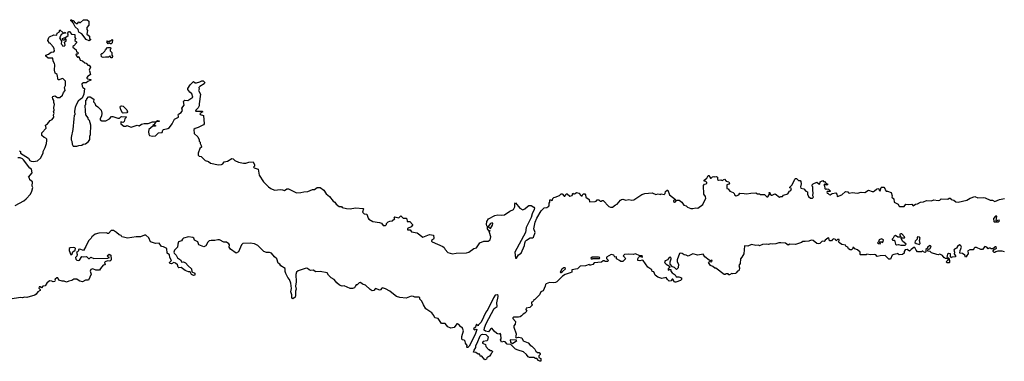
# Model space of a CAD drawing. Extents: x 2029826 to 2248070, y 228728 to 402406.
# Tile 99 of 256: x 2066748 to 2080144, y 311691 to 316340. Entities that reach past the tile are written whole.
import ezdxf

# ---------------------------------------------------------------- set-up
doc = ezdxf.new("R2010")
doc.units = 0

msp = doc.modelspace()

# ---------------------------------------------------------------- linework, layer by layer
at = {"layer": '0CON10XD'}
for points in [[(2067695, 316050), (2067655, 316072), (2067596, 316146), (2067555, 316170), (2067542, 316205), (2067502, 316245), (2067478, 316298), (2067458, 316318), (2067444, 316324), (2067442, 316338), (2067455, 316340), (2067465, 316330), (2067475, 316330), (2067488, 316318), (2067492, 316302), (2067505, 316300), (2067515, 316290), (2067535, 316290), (2067555, 316310), (2067565, 316300), (2067575, 316300), (2067615, 316340), (2067665, 316340), (2067688, 316318), (2067690, 316265), (2067660, 316235), (2067660, 316205), (2067670, 316195), (2067660, 316145), (2067700, 316115), (2067700, 316085), (2067710, 316075), (2067710, 316065), (2067695, 316050)], [(2066745, 314557), (2066760, 314545), (2066760, 314525), (2066866, 314455), (2066885, 314426), (2066903, 314413), (2066935, 314408), (2066992, 314418), (2067032, 314455), (2067068, 314525), (2067068, 314545), (2067095, 314600), (2067112, 314655), (2067117, 314697), (2067118, 314715), (2067106, 314726), (2067080, 314735), (2067050, 314765), (2067048, 314802), (2067108, 314865), (2067100, 314905), (2067125, 314922), (2067165, 314970), (2067189, 314981), (2067213, 315015), (2067208, 315045), (2067217, 315065), (2067208, 315095), (2067218, 315105), (2067212, 315145), (2067222, 315185), (2067212, 315215), (2067212, 315242), (2067198, 315265), (2067194, 315286), (2067200, 315295), (2067225, 315302), (2067265, 315283), (2067295, 315282), (2067332, 315315), (2067345, 315350), (2067368, 315375), (2067358, 315415), (2067372, 315445), (2067372, 315502), (2067335, 315538), (2067315, 315537), (2067285, 315520), (2067272, 315522), (2067256, 315596), (2067233, 315613), (2067224, 315655), (2067228, 315725), (2067223, 315745), (2067203, 315775), (2067198, 315815), (2067135, 315818), (2067102, 315845), (2067104, 315856), (2067141, 315869), (2067175, 315900), (2067215, 315903), (2067222, 315915), (2067218, 315945), (2067207, 315965), (2067170, 316005), (2067168, 316018), (2067155, 316020), (2067130, 316055), (2067144, 316096), (2067155, 316108), (2067215, 316132), (2067255, 316130), (2067260, 316155), (2067292, 316175), (2067290, 316195), (2067295, 316200), (2067342, 316162), (2067355, 316160), (2067365, 316168), (2067370, 316155), (2067338, 316152), (2067311, 316139), (2067300, 316105), (2067290, 316095), (2067293, 316083), (2067318, 316048), (2067312, 316012), (2067328, 315998), (2067332, 315982), (2067355, 315978), (2067368, 315995), (2067360, 316035), (2067379, 316051), (2067382, 316065), (2067375, 316080), (2067365, 316080), (2067355, 316060), (2067335, 316060), (2067330, 316085), (2067375, 316100), (2067406, 316124), (2067408, 316145), (2067400, 316155), (2067410, 316165), (2067412, 316178), (2067425, 316180), (2067453, 316143), (2067498, 316138), (2067498, 316098), (2067510, 316075), (2067500, 316065), (2067500, 316055), (2067519, 316039), (2067520, 316025), (2067486, 315984), (2067472, 315975), (2067470, 315965), (2067515, 315930), (2067522, 315902), (2067535, 315900), (2067550, 315885), (2067535, 315870), (2067515, 315870), (2067512, 315855), (2067535, 315832), (2067545, 315830), (2067555, 315840), (2067570, 315790), (2067605, 315780), (2067633, 315753), (2067655, 315750), (2067675, 315720), (2067695, 315720), (2067710, 315695), (2067692, 315655), (2067700, 315645), (2067710, 315595), (2067695, 315580), (2067682, 315578), (2067660, 315555), (2067660, 315545), (2067673, 315533), (2067718, 315528), (2067718, 315515), (2067675, 315500), (2067655, 315482), (2067615, 315482), (2067594, 315466), (2067597, 315435), (2067607, 315417), (2067630, 315405), (2067620, 315325), (2067598, 315272), (2067575, 315260), (2067545, 315230), (2067515, 315180), (2067503, 315147), (2067492, 315095), (2067498, 315045), (2067490, 315035), (2067483, 314993), (2067472, 314845), (2067450, 314735), (2067450, 314705), (2067460, 314685), (2067462, 314645), (2067475, 314620), (2067525, 314618), (2067555, 314630), (2067595, 314634), (2067614, 314646), (2067645, 314652), (2067685, 314682), (2067702, 314708), (2067702, 314755), (2067712, 314778), (2067718, 314905), (2067697, 314967), (2067680, 314985), (2067680, 315005), (2067650, 315045), (2067642, 315095), (2067640, 315175), (2067650, 315185), (2067650, 315245), (2067660, 315255), (2067660, 315265), (2067685, 315290), (2067705, 315288), (2067755, 315260), (2067753, 315223), (2067770, 315205), (2067780, 315175), (2067810, 315155), (2067855, 315110), (2067867, 315067), (2067862, 315025), (2067842, 314995), (2067842, 314975), (2067865, 314962), (2067920, 314965), (2067968, 314992), (2067997, 315023), (2068015, 315022), (2068085, 315000), (2068105, 315000), (2068123, 315017), (2068138, 315022), (2068195, 315020), (2068200, 315015), (2068178, 314992), (2068170, 314955), (2068155, 314942), (2068125, 314950), (2068123, 314923), (2068165, 314890), (2068195, 314890), (2068205, 314900), (2068265, 314878), (2068345, 314903), (2068375, 314897), (2068405, 314917), (2068441, 314929), (2068495, 314929), (2068555, 314950), (2068598, 314952), (2068625, 314967), (2068648, 314965), (2068645, 314953), (2068602, 314948), (2068578, 314912), (2068560, 314905), (2068565, 314900), (2068595, 314900), (2068598, 314892), (2068558, 314892), (2068505, 314847), (2068501, 314815), (2068505, 314780), (2068515, 314766), (2068553, 314753), (2068595, 314760), (2068635, 314800), (2068685, 314807), (2068694, 314836), (2068704, 314846), (2068765, 314859), (2068785, 314873), (2068822, 314925), (2068854, 314985), (2068907, 315013), (2068911, 315025), (2068904, 315045), (2068909, 315055), (2068945, 315077), (2068962, 315105), (2068956, 315135), (2068984, 315175), (2068978, 315225), (2068982, 315235), (2068995, 315247), (2069035, 315241), (2069103, 315285), (2069090, 315330), (2069064, 315355), (2069035, 315392), (2069034, 315404), (2069067, 315453), (2069115, 315498), (2069135, 315480), (2069155, 315480), (2069197, 315493), (2069225, 315510), (2069245, 315510), (2069267, 315487), (2069256, 315465), (2069199, 315431), (2069187, 315415), (2069189, 315395), (2069182, 315375), (2069206, 315325), (2069190, 315195), (2069192, 315168), (2069175, 315140), (2069145, 315110), (2069140, 315095), (2069230, 315095), (2069238, 315085), (2069198, 315065), (2069205, 315052), (2069247, 315037)], [(2067995, 316010), (2067985, 316010), (2067975, 316020), (2067953, 316013), (2067933, 316037), (2067945, 316050), (2067955, 316040), (2067965, 316040), (2067975, 316050), (2067985, 316050), (2068005, 316070), (2068010, 316065), (2068008, 316025), (2067995, 316010)], [(2068005, 315820), (2067992, 315822), (2067975, 315850), (2067955, 315830), (2067915, 315832), (2067884, 315824), (2067862, 315835), (2067858, 315872), (2067865, 315880), (2067875, 315880), (2067905, 315910), (2067915, 315930), (2067945, 315960), (2067985, 315960), (2067990, 315945), (2067980, 315935), (2067980, 315915), (2068000, 315895), (2068000, 315855), (2068010, 315845), (2068005, 315820)], [(2068155, 315067), (2068145, 315072), (2068123, 315113), (2068114, 315155), (2068118, 315162), (2068135, 315168), (2068155, 315161), (2068204, 315115), (2068214, 315086), (2068205, 315073), (2068155, 315067)], [(2069247, 315037), (2069256, 314925), (2069251, 314909), (2069175, 314872), (2069135, 314861), (2069119, 314845), (2069123, 314793), (2069170, 314745), (2069190, 314705), (2069190, 314685), (2069202, 314672), (2069202, 314655), (2069216, 314626), (2069220, 314605), (2069200, 314585), (2069178, 314525), (2069178, 314498), (2069190, 314485), (2069218, 314478), (2069270, 314425), (2069315, 314412), (2069345, 314387), (2069455, 314364), (2069495, 314368), (2069513, 314377), (2069530, 314405), (2069576, 314414), (2069635, 314450), (2069652, 314445), (2069675, 314423), (2069723, 314403), (2069795, 314388), (2069825, 314387), (2069865, 314402), (2069925, 314407), (2069942, 314365), (2069942, 314348), (2069930, 314335), (2069940, 314325), (2069992, 314305), (2070006, 314225), (2070064, 314134), (2070132, 314065), (2070165, 314041), (2070215, 314021), (2070295, 314030), (2070324, 314024), (2070353, 314017), (2070385, 314038), (2070405, 314038), (2070515, 313986), (2070575, 313989), (2070615, 313999), (2070667, 314003), (2070733, 314027), (2070760, 314030), (2070795, 314056), (2070835, 314055), (2070885, 314021), (2070920, 313970), (2070963, 313935), (2071011, 313871), (2071036, 313856), (2071055, 313831), (2071095, 313800), (2071125, 313798), (2071136, 313786), (2071195, 313769), (2071245, 313767), (2071315, 313778), (2071422, 313772), (2071428, 313765), (2071413, 313723), (2071435, 313700), (2071470, 313695), (2071488, 313638), (2071500, 313625), (2071553, 313593), (2071645, 313582), (2071669, 313569), (2071695, 313540), (2071725, 313540), (2071740, 313555), (2071740, 313565), (2071763, 313587), (2071783, 313597), (2071818, 313602), (2071850, 313635), (2071840, 313645), (2071853, 313657), (2071908, 313642), (2071935, 313670), (2071965, 313640), (2072005, 313638), (2072015, 313630), (2072022, 313592), (2072055, 313594), (2072092, 313555), (2072092, 313545), (2072075, 313522), (2072025, 313500), (2072025, 313480), (2072062, 313482), (2072080, 313455), (2072158, 313438), (2072235, 313381), (2072325, 313417), (2072377, 313407), (2072383, 313367), (2072376, 313354), (2072353, 313335), (2072351, 313325), (2072358, 313315), (2072505, 313253), (2072522, 313242), (2072537, 313215), (2072575, 313171), (2072635, 313154), (2072685, 313164), (2072825, 313167), (2072861, 313175), (2072925, 313227), (2072965, 313234), (2073008, 313305), (2073065, 313326), (2073120, 313325), (2073150, 313345), (2073160, 313385), (2073140, 313445), (2073140, 313460), (2073150, 313465), (2073145, 313470), (2073135, 313460), (2073112, 313495), (2073112, 313525), (2073104, 313534), (2073100, 313555), (2073103, 313593), (2073125, 313630), (2073213, 313677), (2073255, 313683), (2073305, 313679), (2073344, 313686), (2073415, 313734), (2073465, 313758), (2073483, 313795), (2073484, 313835), (2073493, 313847), (2073552, 313775), (2073595, 313752), (2073620, 313765), (2073655, 313800), (2073675, 313810), (2073705, 313810), (2073745, 313790), (2073751, 313775), (2073749, 313755), (2073720, 313700), (2073705, 313646), (2073640, 313510), (2073629, 313445), (2073483, 313175), (2073494, 313095), (2073506, 313095), (2073535, 313138), (2073569, 313165), (2073618, 313265), (2073622, 313298), (2073630, 313325), (2073645, 313342), (2073695, 313370), (2073725, 313371), (2073738, 313382), (2073759, 313445), (2073744, 313495), (2073762, 313585), (2073785, 313639), (2073845, 313737), (2073885, 313780), (2073918, 313785), (2073949, 313801), (2073953, 313815), (2073950, 313845), (2073960, 313855), (2073962, 313888), (2073975, 313890), (2073985, 313880), (2073998, 313882), (2074002, 313905), (2074015, 313920), (2074035, 313923), (2074091, 313949), (2074115, 313970), (2074128, 313968), (2074155, 313940), (2074165, 313940), (2074180, 313955), (2074185, 313970), (2074195, 313970), (2074235, 313937), (2074263, 313947), (2074275, 313980), (2074285, 313970), (2074295, 313970), (2074307, 313973), (2074325, 313990), (2074355, 313980), (2074385, 313942), (2074400, 313945), (2074415, 313970), (2074435, 313970), (2074447, 313957), (2074452, 313925), (2074498, 313895), (2074502, 313862), (2074576, 313864), (2074590, 313870), (2074605, 313890), (2074627, 313887), (2074645, 313870), (2074665, 313870), (2074675, 313880), (2074685, 313880), (2074765, 313797), (2074785, 313787), (2074815, 313790), (2074855, 313820), (2074875, 313828), (2074921, 313885), (2074935, 313894), (2074956, 313896), (2074996, 313886), (2075035, 313891), (2075075, 313884), (2075105, 313889), (2075211, 313959), (2075255, 313974), (2075353, 313983), (2075402, 313962), (2075435, 313972), (2075465, 313960), (2075475, 313970), (2075515, 313963), (2075528, 313975), (2075535, 314000), (2075555, 314018), (2075565, 314018), (2075588, 313955), (2075670, 313895), (2075655, 313890), (2075644, 313876), (2075644, 313864), (2075655, 313857), (2075670, 313860), (2075685, 313882), (2075722, 313882), (2075755, 313858), (2075782, 313815), (2075815, 313807), (2075835, 313790), (2075880, 313770), (2075905, 313769), (2075945, 313780), (2075975, 313773), (2076043, 313827), (2076063, 313877), (2076082, 313905), (2076080, 313935), (2076057, 313965), (2076053, 314083), (2076065, 314102), (2076088, 314105), (2076097, 314115), (2076097, 314125), (2076085, 314140), (2076062, 314142), (2076060, 314155), (2076096, 314184), (2076115, 314220), (2076125, 314220), (2076145, 314183), (2076157, 314183), (2076175, 314200), (2076193, 314207), (2076205, 314200), (2076225, 314208), (2076240, 314195), (2076243, 314165), (2076255, 314158), (2076285, 314162), (2076305, 314150), (2076335, 314168), (2076358, 314142), (2076395, 314133), (2076407, 314115), (2076397, 314103), (2076369, 314091), (2076370, 314045), (2076385, 314040), (2076410, 314005), (2076455, 313990), (2076467, 313977), (2076472, 313955), (2076495, 313944), (2076530, 313955), (2076545, 313978), (2076603, 313977), (2076635, 313968), (2076695, 313980), (2076765, 313982), (2076785, 313972), (2076815, 313970), (2076825, 313960), (2076882, 313962), (2076915, 313928), (2076925, 313928), (2076950, 313965), (2076943, 313987), (2076955, 313990), (2076960, 313965), (2076975, 313953), (2076985, 313950), (2077013, 313967), (2077025, 313968), (2077084, 313924), (2077105, 313933), (2077125, 313933), (2077140, 313950), (2077200, 313970), (2077222, 314005), (2077238, 314015), (2077250, 314045), (2077225, 314050), (2077225, 314060), (2077258, 314095), (2077295, 314170), (2077305, 314180), (2077315, 314180), (2077345, 314150), (2077365, 314152), (2077375, 314140), (2077380, 314105), (2077369, 314065), (2077376, 314046), (2077417, 314037), (2077445, 314008), (2077468, 313998), (2077467, 313965), (2077482, 313932), (2077505, 313910), (2077535, 313910), (2077548, 313925), (2077540, 313945), (2077543, 313985), (2077537, 314015), (2077538, 314065), (2077530, 314075), (2077532, 314095), (2077542, 314108), (2077595, 314127), (2077620, 314105), (2077635, 314102), (2077640, 314135), (2077675, 314150), (2077685, 314140), (2077698, 314138), (2077722, 314112), (2077740, 314105), (2077740, 314095), (2077725, 314090), (2077695, 314100), (2077692, 314085), (2077698, 314078), (2077700, 314045), (2077715, 314030), (2077725, 314040), (2077752, 314032), (2077780, 314005), (2077775, 314000), (2077735, 314000), (2077730, 313995), (2077735, 313980), (2077745, 313980), (2077761, 313961), (2077775, 313958), (2077804, 313976), (2077852, 313982), (2077867, 313967), (2077868, 313938), (2077875, 313933), (2077935, 313957), (2077985, 314002), (2078017, 313997), (2078022, 313985), (2078035, 313978), (2078075, 313989), (2078145, 313978), (2078195, 313994), (2078245, 313989), (2078295, 314022), (2078345, 314001), (2078365, 314004), (2078380, 314010), (2078405, 314036), (2078422, 314042), (2078435, 314040), (2078440, 314015), (2078455, 314010), (2078470, 314055), (2078475, 314060), (2078505, 314060), (2078520, 314045), (2078522, 314025), (2078535, 314008), (2078555, 314008), (2078605, 313990), (2078617, 313945), (2078613, 313925), (2078642, 313902), (2078644, 313855), (2078698, 313828), (2078708, 313805), (2078717, 313797), (2078782, 313798), (2078805, 313830), (2078835, 313823), (2078885, 313828), (2078905, 313808), (2078935, 313830), (2078965, 313836), (2079005, 313858), (2079045, 313862), (2079085, 313878), (2079155, 313873), (2079185, 313890), (2079245, 313880), (2079267, 313883), (2079285, 313900), (2079375, 313896), (2079395, 313910), (2079405, 313910)], [(2066687, 313813), (2066805, 313876), (2066838, 313902), (2066894, 313965), (2066912, 314005), (2066926, 314055), (2066920, 314075), (2066922, 314132), (2066885, 314160), (2066882, 314182), (2066870, 314195), (2066917, 314255), (2066908, 314305), (2066888, 314318), (2066801, 314435), (2066787, 314447), (2066755, 314459), (2066725, 314458)], [(2079405, 313910), (2079423, 313893), (2079455, 313882), (2079485, 313860), (2079515, 313858), (2079636, 313884), (2079678, 313912), (2079745, 313932), (2079785, 313916), (2079855, 313921), (2079885, 313916), (2079953, 313883), (2079985, 313882), (2080015, 313867), (2080080, 313895), (2080145, 313907)], [(2080065, 313590), (2080080, 313605), (2080075, 313610), (2080052, 313608), (2080045, 313600), (2080032, 313602), (2080040, 313665), (2080023, 313667), (2079998, 313635), (2080000, 313595), (2080005, 313590), (2080065, 313590)], [(2076904, 313286), (2076855, 313280), (2076815, 313262), (2076802, 313272), (2076765, 313268), (2076705, 313282), (2076655, 313257), (2076608, 313262), (2076598, 313152), (2076573, 313107), (2076553, 313087), (2076549, 313021), (2076532, 312995), (2076542, 312965), (2076537, 312933), (2076528, 312922), (2076512, 312918), (2076498, 312895), (2076485, 312888), (2076445, 312882), (2076435, 312888), (2076405, 312870), (2076395, 312870), (2076385, 312880), (2076355, 312880), (2076347, 312873), (2076333, 312873), (2076217, 312957), (2076205, 312958), (2076180, 312980), (2076145, 312997), (2076120, 313035), (2076135, 313050), (2076166, 313044), (2076168, 313065), (2076155, 313067), (2076145, 313060), (2076129, 313069), (2076071, 313115), (2076045, 313150), (2075975, 313136), (2075905, 313153), (2075845, 313123), (2075817, 313137), (2075788, 313138), (2075759, 313159), (2075735, 313162), (2075725, 313158), (2075693, 313073), (2075693, 313043), (2075712, 313015), (2075708, 312965), (2075685, 312942), (2075655, 312968), (2075628, 312978), (2075600, 313015), (2075600, 313045), (2075612, 313085), (2075605, 313108), (2075585, 313102), (2075570, 313085), (2075568, 313072), (2075531, 313059), (2075522, 313045), (2075525, 313030), (2075542, 313012), (2075590, 312985), (2075588, 312962), (2075570, 312955), (2075572, 312932), (2075585, 312940), (2075605, 312940), (2075608, 312918), (2075624, 312894), (2075666, 312866), (2075681, 312841), (2075715, 312840), (2075750, 312825), (2075750, 312805), (2075739, 312791), (2075675, 312768), (2075655, 312770), (2075635, 312810), (2075625, 312810), (2075610, 312785), (2075585, 312782), (2075560, 312805), (2075545, 312830), (2075485, 312818), (2075430, 312835), (2075394, 312864), (2075375, 312908), (2075352, 312912), (2075350, 312935), (2075295, 312973), (2075230, 313065), (2075215, 313068), (2075185, 313058), (2075160, 313065), (2075158, 313085), (2075168, 313105), (2075185, 313120), (2075215, 313110), (2075220, 313115), (2075218, 313125), (2075185, 313128), (2075125, 313153), (2075093, 313143), (2075035, 313150), (2074975, 313143), (2074960, 313125), (2074982, 313105), (2074990, 313085), (2074955, 313050), (2074945, 313048), (2074928, 313048), (2074910, 313065), (2074875, 313080), (2074870, 313085), (2074870, 313115), (2074845, 313110), (2074832, 313135), (2074794, 313146), (2074732, 313108), (2074732, 313092), (2074760, 313065), (2074745, 313050), (2074715, 313050), (2074705, 313060), (2074685, 313060), (2074665, 313042), (2074565, 313030), (2074545, 313010), (2074515, 313000), (2074505, 313000), (2074495, 313010), (2074445, 312990), (2074373, 312987), (2074335, 312950), (2074262, 312938), (2074260, 312905), (2074237, 312893), (2074168, 312872), (2074135, 312852), (2074055, 312772), (2074040, 312765), (2074005, 312757), (2073955, 312762), (2073910, 312745), (2073900, 312735), (2073898, 312715), (2073869, 312651), (2073838, 312635), (2073820, 312595), (2073758, 312532), (2073742, 312528), (2073740, 312515), (2073725, 312500), (2073710, 312495), (2073710, 312475), (2073720, 312465), (2073720, 312455), (2073687, 312423), (2073640, 312415), (2073632, 312395), (2073648, 312372), (2073620, 312345), (2073600, 312335), (2073575, 312308), (2073555, 312298), (2073535, 312290), (2073465, 312292), (2073458, 312285), (2073458, 312275), (2073492, 312235), (2073488, 312195), (2073472, 312175), (2073470, 312155), (2073503, 312067), (2073500, 312035), (2073493, 312023), (2073505, 312010), (2073535, 312020), (2073579, 312009), (2073598, 311968), (2073665, 311942), (2073691, 311911), (2073715, 311898), (2073758, 311855), (2073771, 311831), (2073795, 311810), (2073815, 311810), (2073830, 311795), (2073830, 311785), (2073812, 311768), (2073810, 311745), (2073838, 311728), (2073837, 311693), (2073825, 311691), (2073805, 311704), (2073785, 311730), (2073765, 311730), (2073745, 311742), (2073685, 311742), (2073665, 311752), (2073642, 311785), (2073601, 311821), (2073529, 311841), (2073492, 311855), (2073429, 311919), (2073380, 311925), (2073355, 311957), (2073335, 311960), (2073305, 311950), (2073290, 311985), (2073298, 311995), (2073295, 312058), (2073285, 312068), (2073265, 312061), (2073240, 312070), (2073202, 312102), (2073176, 312136), (2073165, 312137), (2073152, 312128), (2073125, 312092), (2073085, 312100), (2073069, 312115), (2073071, 312145), (2073094, 312205), (2073165, 312344), (2073205, 312411), (2073244, 312435), (2073239, 312488), (2073259, 312575), (2073259, 312585), (2073246, 312595), (2073218, 312592), (2073193, 312557), (2073117, 312395), (2073091, 312359), (2073025, 312226), (2072987, 312183), (2072985, 312172), (2072972, 312182), (2072965, 312198), (2072953, 312175), (2072950, 312155), (2072923, 312135), (2072935, 312120), (2072955, 312130), (2072966, 312126), (2072945, 312055), (2072865, 311899), (2072845, 311878), (2072838, 311878), (2072832, 311885), (2072838, 311905), (2072815, 311940), (2072807, 311967), (2072795, 311980), (2072773, 311983), (2072764, 311994), (2072765, 312030), (2072787, 312105), (2072771, 312141), (2072744, 312164), (2072725, 312193), (2072705, 312203), (2072695, 312200), (2072658, 312152), (2072616, 312144), (2072575, 312160), (2072535, 312208), (2072485, 312208), (2072443, 312273), (2072395, 312282), (2072382, 312315), (2072355, 312353), (2072275, 312406), (2072241, 312461), (2072221, 312511), (2072191, 312535), (2072190, 312555), (2072184, 312564), (2072124, 312564), (2072104, 312574), (2072075, 312578), (2072005, 312552), (2071918, 312558), (2071875, 312574), (2071836, 312605), (2071785, 312647), (2071726, 312676), (2071685, 312689), (2071675, 312688), (2071656, 312665), (2071645, 312661), (2071595, 312680), (2071585, 312678), (2071567, 312653), (2071545, 312652), (2071517, 312667), (2071455, 312728), (2071413, 312743), (2071385, 312762), (2071365, 312760), (2071338, 312732), (2071325, 312730), (2071315, 312720), (2071305, 312692), (2071275, 312680), (2071245, 312682), (2071165, 312718), (2071135, 312712), (2071099, 312729), (2071065, 312757), (2071026, 312806), (2070987, 312827), (2070948, 312865), (2070930, 312895), (2070835, 312912), (2070771, 312911), (2070745, 312930), (2070705, 312927), (2070685, 312934), (2070665, 312952), (2070645, 312960), (2070535, 312923), (2070514, 312906), (2070507, 312873), (2070508, 312775), (2070499, 312715), (2070508, 312675), (2070502, 312645), (2070501, 312585), (2070495, 312566), (2070465, 312541), (2070451, 312551), (2070449, 312595), (2070438, 312635), (2070448, 312682), (2070439, 312755), (2070420, 312805), (2070395, 312830), (2070368, 312885), (2070360, 312915), (2070360, 312955), (2070302, 312992), (2070287, 313015), (2070265, 313027), (2070248, 313088), (2070214, 313114), (2070173, 313163), (2070145, 313172), (2070104, 313174), (2070070, 313185), (2069986, 313266), (2069945, 313292), (2069885, 313299), (2069785, 313293), (2069767, 313275), (2069725, 313182), (2069695, 313163), (2069615, 313218), (2069598, 313245), (2069602, 313275), (2069592, 313292), (2069562, 313312), (2069524, 313314), (2069465, 313346), (2069444, 313346), (2069405, 313333), (2069355, 313336), (2069325, 313329), (2069306, 313314), (2069279, 313261), (2069255, 313248), (2069185, 313277), (2069170, 313315), (2069125, 313338), (2069119, 313365), (2069104, 313374), (2069045, 313384), (2068978, 313365), (2068965, 313355), (2068948, 313332), (2068909, 313315), (2068899, 313285), (2068896, 313245), (2068855, 313202), (2068846, 313176), (2068849, 313165), (2068876, 313136), (2068895, 313101), (2068935, 313074), (2068952, 313042), (2068975, 313044), (2069005, 313031), (2069040, 312990), (2069085, 312950), (2069090, 312910), (2069132, 312892), (2069130, 312865), (2069115, 312860), (2069085, 312872), (2069067, 312907), (2069045, 312908), (2068998, 312925), (2068945, 312967), (2068912, 312962), (2068903, 312973), (2068897, 313005), (2068869, 313029), (2068845, 313036), (2068815, 313018), (2068793, 313023), (2068788, 313035), (2068812, 313065), (2068792, 313102), (2068785, 313142), (2068754, 313164), (2068752, 313225), (2068705, 313249), (2068678, 313255), (2068645, 313300), (2068594, 313294), (2068526, 313316), (2068505, 313370), (2068466, 313406), (2068445, 313408), (2068393, 313387), (2068335, 313387), (2068215, 313369), (2068159, 313379), (2068137, 313387), (2068128, 313405), (2068102, 313412), (2068066, 313446), (2068025, 313470), (2067995, 313470), (2067955, 313430), (2067945, 313430), (2067935, 313440), (2067823, 313437), (2067775, 313420), (2067732, 313385), (2067723, 313367), (2067690, 313335), (2067660, 313285), (2067648, 313252), (2067615, 313200), (2067565, 313218), (2067550, 313215), (2067550, 313195), (2067535, 313180), (2067523, 313177), (2067532, 313145), (2067526, 313124), (2067507, 313103), (2067510, 313080), (2067526, 313066), (2067555, 313062), (2067563, 313067), (2067595, 313118), (2067615, 313112), (2067657, 313117), (2067685, 313090), (2067698, 313092), (2067715, 313108), (2067755, 313090), (2067946, 313094), (2067970, 313105), (2067955, 313110), (2067940, 313125), (2067965, 313150), (2067987, 313137), (2067993, 313075), (2067988, 313062), (2067975, 313056), (2067945, 313060), (2067910, 313045), (2067900, 313035), (2067910, 313005), (2067885, 312998), (2067846, 312954), (2067835, 312930), (2067785, 312931), (2067745, 312950), (2067715, 312939), (2067708, 312918), (2067719, 312875), (2067686, 312794), (2067645, 312794), (2067605, 312771), (2067565, 312782), (2067546, 312796)], [(2073155, 313500), (2073181, 313545), (2073184, 313565), (2073175, 313574), (2073153, 313567), (2073120, 313525), (2073155, 313500)], [(2080145, 313180), (2080115, 313190), (2080055, 313190), (2080028, 313182), (2080015, 313170), (2080005, 313170), (2079990, 313185), (2079990, 313195), (2080012, 313218), (2080025, 313220), (2080038, 313232), (2080035, 313248), (2080015, 313250), (2080008, 313232), (2079995, 313230), (2079985, 313220), (2079965, 313220), (2079955, 313230), (2079935, 313230), (2079923, 313223), (2079904, 313244), (2079878, 313252), (2079845, 313212), (2079823, 313213), (2079765, 313238), (2079745, 313238), (2079730, 313225), (2079725, 313210), (2079675, 313210), (2079642, 313188), (2079652, 313172), (2079652, 313155), (2079630, 313125), (2079628, 313112), (2079615, 313110), (2079606, 313136), (2079575, 313160), (2079540, 313165), (2079543, 313197), (2079562, 313245), (2079553, 313263), (2079535, 313278), (2079508, 313255), (2079495, 313230), (2079465, 313218), (2079458, 313205), (2079468, 313175), (2079460, 313155), (2079480, 313125), (2079478, 313112), (2079432, 313108), (2079425, 313100), (2079410, 313115), (2079410, 313155), (2079385, 313160), (2079372, 313148), (2079360, 313105), (2079385, 313100), (2079400, 313085), (2079390, 313075), (2079400, 313065), (2079400, 313035), (2079395, 313030), (2079365, 313030), (2079352, 313045), (2079378, 313072), (2079378, 313088), (2079345, 313090), (2079335, 313100), (2079325, 313100), (2079305, 313132), (2079265, 313150), (2079245, 313140), (2079224, 313144), (2079155, 313168), (2079137, 313187), (2079105, 313190), (2079102, 313208), (2079112, 313218), (2079130, 313220), (2079150, 313255), (2079137, 313267), (2079100, 313245), (2079098, 313232), (2079078, 313212), (2079078, 313182), (2079068, 313172), (2079045, 313180), (2079035, 313190), (2079025, 313190), (2079015, 313180), (2078965, 313180), (2078943, 313203), (2078942, 313215), (2078925, 313240), (2078915, 313240), (2078875, 313212), (2078855, 313192), (2078822, 313212), (2078793, 313207), (2078780, 313185), (2078780, 313165), (2078757, 313143), (2078715, 313142), (2078695, 313160), (2078687, 313153), (2078640, 313145), (2078620, 313135), (2078595, 313080), (2078575, 313080), (2078525, 313130), (2078455, 313128), (2078415, 313118), (2078395, 313140), (2078383, 313143), (2078325, 313140), (2078275, 313150), (2078265, 313140), (2078188, 313138), (2078182, 313145), (2078182, 313175), (2078145, 313210), (2078112, 313222), (2078095, 313240), (2078085, 313240), (2078078, 313222), (2078065, 313210), (2078045, 313210), (2078024, 313224), (2078013, 313243), (2077994, 313254), (2077981, 313271), (2077935, 313282), (2077900, 313305), (2077890, 313315), (2077898, 313335), (2077895, 313348), (2077875, 313350), (2077855, 313330), (2077845, 313350), (2077823, 313357), (2077805, 313350), (2077795, 313330), (2077765, 313330), (2077755, 313370), (2077743, 313367), (2077705, 313338), (2077695, 313320), (2077665, 313328), (2077634, 313296), (2077615, 313290), (2077592, 313295), (2077545, 313334), (2077515, 313341), (2077485, 313326), (2077435, 313320), (2077405, 313323), (2077385, 313309), (2077305, 313282), (2077226, 313284), (2077205, 313270), (2077165, 313299), (2077105, 313304), (2077075, 313304), (2077035, 313289), (2076994, 313284), (2076965, 313290), (2076935, 313282), (2076904, 313286)], [(2078455, 313290), (2078460, 313295), (2078450, 313305), (2078452, 313318), (2078475, 313318), (2078485, 313310), (2078497, 313323), (2078498, 313345), (2078475, 313358), (2078440, 313345), (2078432, 313318), (2078420, 313305), (2078433, 313293), (2078455, 313290)], [(2078735, 313270), (2078795, 313272), (2078810, 313285), (2078760, 313325), (2078742, 313365), (2078745, 313370), (2078785, 313370), (2078790, 313375), (2078788, 313385), (2078748, 313428), (2078735, 313428), (2078720, 313415), (2078738, 313385), (2078735, 313380), (2078695, 313382), (2078665, 313402), (2078644, 313396), (2078632, 313368), (2078620, 313355), (2078620, 313345), (2078628, 313338), (2078648, 313338), (2078664, 313284), (2078675, 313278), (2078705, 313280), (2078735, 313270)], [(2078985, 313280), (2079000, 313295), (2078992, 313335), (2078999, 313369), (2078990, 313380), (2078965, 313383), (2078957, 313375), (2078956, 313354), (2078930, 313325), (2078927, 313307), (2078943, 313293), (2078977, 313287), (2078985, 313280)], [(2067445, 313142), (2067462, 313155), (2067471, 313179), (2067503, 313205), (2067507, 313225), (2067497, 313237), (2067475, 313242), (2067435, 313237), (2067421, 313225), (2067420, 313200), (2067445, 313142)], [(2074535, 313082), (2074545, 313090), (2074635, 313090), (2074640, 313105), (2074625, 313110), (2074535, 313108), (2074520, 313095), (2074535, 313082)], [(2074105, 312900), (2074115, 312902), (2074135, 312912), (2074175, 312950), (2074170, 312965), (2074150, 312965), (2074124, 312945), (2074103, 312905), (2074105, 312900)], [(2067546, 312796), (2067525, 312810), (2067485, 312809), (2067459, 312791), (2067416, 312784), (2067385, 312769), (2067355, 312782), (2067325, 312783), (2067280, 312795), (2067268, 312825), (2067255, 312826), (2067232, 312808), (2067228, 312795), (2067232, 312785), (2067225, 312778), (2067205, 312774), (2067184, 312784), (2067155, 312788), (2067118, 312755), (2067095, 312720), (2067065, 312713), (2067045, 312690), (2067026, 312706), (2067013, 312705), (2067011, 312685), (2067029, 312669), (2067026, 312655), (2066995, 312636), (2066972, 312605), (2066955, 312593), (2066845, 312560), (2066815, 312564), (2066785, 312556), (2066762, 312558), (2066615, 312538)], [(2073075, 311712), (2073035, 311760), (2073012, 311762), (2073008, 311788), (2072985, 311790), (2072955, 311810), (2072923, 311815), (2072931, 311845), (2072952, 311878), (2072955, 311908), (2072974, 311936), (2073015, 312038), (2073032, 312055), (2073045, 312059), (2073088, 312058), (2073122, 312025), (2073115, 311980), (2073102, 311968), (2073055, 311960), (2073043, 311947), (2073045, 311940), (2073085, 311920), (2073092, 311895), (2073125, 311850), (2073135, 311850), (2073145, 311840), (2073165, 311840), (2073180, 311825), (2073178, 311812), (2073162, 311798), (2073160, 311785), (2073138, 311762), (2073125, 311750), (2073112, 311748), (2073102, 311738), (2073098, 311722), (2073075, 311712)], [(2073455, 311933), (2073510, 311975), (2073505, 311980), (2073420, 311985), (2073425, 311952), (2073455, 311933)]]:
    msp.add_lwpolyline(points, dxfattribs=at)

doc.saveas('drawing.dxf')
